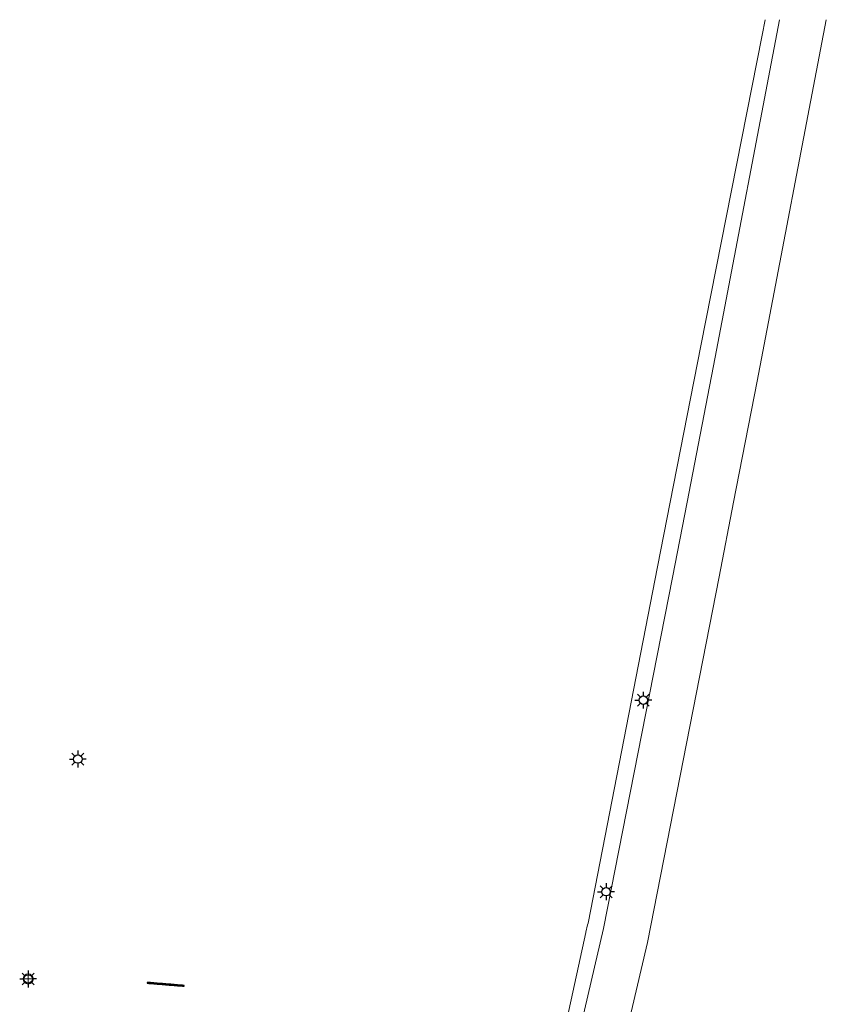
# Model space of a CAD drawing. Header units: metres. Extents: x 253535 to 254630, y 592458 to 593699.
# Tile 19 of 40: x 253668 to 253763, y 593077 to 593194. Entities that reach past the tile are written whole.
import ezdxf
from ezdxf.enums import TextEntityAlignment as Align

# ---------------------------------------------------------------- set-up
doc = ezdxf.new("R2010")
doc.units = ezdxf.units.M
for name, color, linetype in [('B-EI-OV-Mast_0_Symbool_Code', 7, 'Continuous'), ('B-EI-OV-Mast_1_Mastnummer-T', 7, 'Continuous'), ('B-EI-OV-Mast_2_Kast-en-Groep-T', 7, 'Continuous'), ('B-EI-OV-Mast_4_Overig_1-T', 7, 'Continuous'), ('B-EI-OV-Mast_5_Overig_2-T', 7, 'Continuous'), ('B-IN-LICHTMAST', 7, 'Continuous'), ('N-WB-ARC-BETONSTEEN KF', 253, 'Continuous')]:
    doc.layers.add(name, color=color, linetype=linetype)
doc.layers.add('B-WE-VH-OPENVERHARDING-GV', color=254, linetype='Continuous', lineweight=18)
doc.layers.add('N-WE-IE-MEUBILAIR_WEGMEUBILAIR-S', color=7, linetype='Continuous', lineweight=18)
doc.styles.add('ARIAL', font='arial.ttf')
pattern_1 = [(0, (250890.274, 586820.223), (0, 6.985), [5.08, -1.905]), (90, (250890.274, 586820.223), (-6.985, 4e-16), [5.08, -1.905])]

# ---------------------------------------------------------------- blocks, each defined once
blk = doc.blocks.new('SIE-WEG_LICHTMAST-SO')
at = {"color": 0}
for p, q in [((0, 0), (0, 0.497)), ((-0.484, 0), (0.466, 0)), ((0, 0), (0, -0.503))]:
    blk.add_line(p, q, dxfattribs=at)
blk.add_circle((0, 0), 0.3, dxfattribs=at)
blk = doc.blocks.new('*U55')
at = {"color": 0}
for points in [[(-2.5, 0), (-1.25, 0)], [(-1.77, 1.77), (-0.88, 0.88)], [(0, 2.5), (0, 1.25)], [(0.88, 0.88), (1.77, 1.77)], [(2.5, 0), (1.25, 0)], [(-1.77, -1.77), (-0.88, -0.88)], [(0, -1.25), (0, -2.5)], [(0.88, -0.88), (1.77, -1.77)]]:
    blk.add_lwpolyline(points, dxfattribs=at)
blk.add_circle((0, 0), 1.25, dxfattribs=at)
at = {"layer": 'B-EI-OV-Mast_0_Symbool_Code', "style": 'ARIAL'}
blk.add_attdef('CODE', text='', height=1.5, dxfattribs=at).set_placement((-10, 0), align=Align.MIDDLE_CENTER)
at = {"layer": 'B-EI-OV-Mast_1_Mastnummer-T', "style": 'ARIAL'}
blk.add_attdef('MASTNR', text='', height=0.75, dxfattribs=at).set_placement((6.75, 2.25), align=Align.MIDDLE_LEFT)
at = {"layer": 'B-EI-OV-Mast_2_Kast-en-Groep-T', "style": 'ARIAL'}
for tag, p in [('GROEP', (6.75, 0)), ('KASTNR', (6.75, 1.12))]:
    blk.add_attdef(tag, text='', height=0.75, dxfattribs=at).set_placement(p, align=Align.MIDDLE_LEFT)
at = {"layer": 'B-EI-OV-Mast_4_Overig_1-T', "style": 'ARIAL'}
blk.add_attdef('OVERIG1', text='', height=0.75, dxfattribs=at).set_placement((6.75, -1.12), align=Align.MIDDLE_LEFT)
at = {"layer": 'B-EI-OV-Mast_5_Overig_2-T', "style": 'ARIAL'}
blk.add_attdef('OVERIG2', text='', height=0.75, dxfattribs=at).set_placement((6.75, -2.25), align=Align.MIDDLE_LEFT)

msp = doc.modelspace()

# ---------------------------------------------------------------- hatches: boundary and pattern name
at = {"layer": 'N-WB-ARC-BETONSTEEN KF'}
h = msp.add_hatch(dxfattribs=at)
h.set_pattern_fill('ANGLE', color=252)
h.set_pattern_definition(pattern_1)
h.paths.add_polyline_path([(253682.83, 593079.85), (253682.63, 593079.87), (253682.63, 593079.77), (253682.83, 593079.75)])
h.paths.add_polyline_path([(253683.23, 593079.82), (253683.03, 593079.84), (253683.02, 593079.74), (253683.22, 593079.72)])
h.paths.add_polyline_path([(253683.63, 593079.79), (253683.43, 593079.8), (253683.42, 593079.7), (253683.62, 593079.69)])
h.paths.add_polyline_path([(253684.03, 593079.75), (253683.83, 593079.77), (253683.82, 593079.67), (253684.02, 593079.65)])
h.paths.add_polyline_path([(253684.43, 593079.72), (253684.23, 593079.74), (253684.22, 593079.64), (253684.42, 593079.62)])
h.paths.add_polyline_path([(253684.83, 593079.69), (253684.63, 593079.7), (253684.62, 593079.6), (253684.82, 593079.59)])
h.paths.add_polyline_path([(253685.23, 593079.65), (253685.03, 593079.67), (253685.02, 593079.57), (253685.22, 593079.55)])
h.paths.add_polyline_path([(253685.62, 593079.62), (253685.42, 593079.64), (253685.42, 593079.54), (253685.62, 593079.52)])
h.paths.add_polyline_path([(253686.02, 593079.59), (253685.82, 593079.6), (253685.82, 593079.5), (253686.01, 593079.49)])
h.paths.add_polyline_path([(253686.42, 593079.55), (253686.22, 593079.57), (253686.21, 593079.47), (253686.41, 593079.45)])
h.paths.add_polyline_path([(253686.82, 593079.52), (253686.62, 593079.54), (253686.61, 593079.44), (253686.81, 593079.42)])
h = msp.add_hatch(dxfattribs=at)
h.set_pattern_fill('ANGLE', color=252)
h.set_pattern_definition(pattern_1)
h.paths.add_polyline_path([(253682.83, 593079.85), (253682.63, 593079.87), (253682.63, 593079.77), (253682.83, 593079.75)])
h.paths.add_polyline_path([(253683.23, 593079.82), (253683.03, 593079.84), (253683.02, 593079.74), (253683.22, 593079.72)])
h.paths.add_polyline_path([(253683.63, 593079.79), (253683.43, 593079.8), (253683.42, 593079.7), (253683.62, 593079.69)])
h.paths.add_polyline_path([(253684.03, 593079.75), (253683.83, 593079.77), (253683.82, 593079.67), (253684.02, 593079.65)])
h.paths.add_polyline_path([(253684.43, 593079.72), (253684.23, 593079.74), (253684.22, 593079.64), (253684.42, 593079.62)])
h.paths.add_polyline_path([(253684.83, 593079.69), (253684.63, 593079.7), (253684.62, 593079.6), (253684.82, 593079.59)])
h.paths.add_polyline_path([(253685.23, 593079.65), (253685.03, 593079.67), (253685.02, 593079.57), (253685.22, 593079.55)])
h.paths.add_polyline_path([(253685.62, 593079.62), (253685.42, 593079.64), (253685.42, 593079.54), (253685.62, 593079.52)])
h.paths.add_polyline_path([(253686.02, 593079.59), (253685.82, 593079.6), (253685.82, 593079.5), (253686.01, 593079.49)])
h.paths.add_polyline_path([(253686.42, 593079.55), (253686.22, 593079.57), (253686.21, 593079.47), (253686.41, 593079.45)])
h.paths.add_polyline_path([(253686.82, 593079.52), (253686.62, 593079.54), (253686.61, 593079.44), (253686.81, 593079.42)])

# ---------------------------------------------------------------- linework, layer by layer
at = {"layer": 'B-WE-VH-OPENVERHARDING-GV', "color": 252}
for points in [[(253755.81, 593193.86), (253755.44, 593192.02), (253748.17, 593155.23), (253744.56, 593136.73), (253743.06, 593129.07), (253734.82, 593086.89), (253734.78, 593086.7), (253734.58, 593085.81), (253734.57, 593085.78), (253728.8, 593059.31)], [(253757.49, 593193.86), (253749.89, 593153.89), (253746.55, 593136.73), (253744.82, 593127.82), (253736.66, 593086.26), (253730.43, 593059.44)], [(253730.43, 593059.44), (253736.66, 593086.26), (253744.82, 593127.82), (253746.55, 593136.73), (253749.89, 593153.89), (253757.49, 593193.86)], [(253736.22, 593060.5), (253741.85, 593084.58), (253750.35, 593127.91), (253752.06, 593136.73), (253754.86, 593151.08), (253763.03, 593193.86)]]:
    msp.add_lwpolyline(points, dxfattribs=at)
at = {"layer": 'N-WB-ARC-BETONSTEEN KF', "color": 252}
for points in [[(253682.63, 593079.87), (253682.63, 593079.77), (253687.01, 593079.4), (253687.02, 593079.5)], [(253682.83, 593079.85), (253682.63, 593079.87), (253682.63, 593079.77), (253682.83, 593079.75)], [(253683.03, 593079.84), (253682.83, 593079.85), (253682.83, 593079.75), (253683.02, 593079.74)], [(253683.23, 593079.82), (253683.03, 593079.84), (253683.02, 593079.74), (253683.22, 593079.72)], [(253683.43, 593079.8), (253683.23, 593079.82), (253683.22, 593079.72), (253683.42, 593079.7)], [(253683.63, 593079.79), (253683.43, 593079.8), (253683.42, 593079.7), (253683.62, 593079.69)], [(253683.83, 593079.77), (253683.63, 593079.79), (253683.62, 593079.69), (253683.82, 593079.67)], [(253684.03, 593079.75), (253683.83, 593079.77), (253683.82, 593079.67), (253684.02, 593079.65)], [(253684.23, 593079.74), (253684.03, 593079.75), (253684.02, 593079.65), (253684.22, 593079.64)], [(253684.43, 593079.72), (253684.23, 593079.74), (253684.22, 593079.64), (253684.42, 593079.62)], [(253684.63, 593079.7), (253684.43, 593079.72), (253684.42, 593079.62), (253684.62, 593079.6)], [(253684.83, 593079.69), (253684.63, 593079.7), (253684.62, 593079.6), (253684.82, 593079.59)], [(253685.03, 593079.67), (253684.83, 593079.69), (253684.82, 593079.59), (253685.02, 593079.57)], [(253685.23, 593079.65), (253685.03, 593079.67), (253685.02, 593079.57), (253685.22, 593079.55)], [(253685.42, 593079.64), (253685.23, 593079.65), (253685.22, 593079.55), (253685.42, 593079.54)], [(253685.62, 593079.62), (253685.42, 593079.64), (253685.42, 593079.54), (253685.62, 593079.52)], [(253685.82, 593079.6), (253685.62, 593079.62), (253685.62, 593079.52), (253685.82, 593079.5)], [(253686.02, 593079.59), (253685.82, 593079.6), (253685.82, 593079.5), (253686.01, 593079.49)], [(253686.22, 593079.57), (253686.02, 593079.59), (253686.01, 593079.49), (253686.21, 593079.47)], [(253686.42, 593079.55), (253686.22, 593079.57), (253686.21, 593079.47), (253686.41, 593079.45)], [(253686.62, 593079.54), (253686.42, 593079.55), (253686.41, 593079.45), (253686.61, 593079.44)], [(253686.82, 593079.52), (253686.62, 593079.54), (253686.61, 593079.44), (253686.81, 593079.42)], [(253687.02, 593079.5), (253686.82, 593079.52), (253686.81, 593079.42), (253687.01, 593079.4)]]:
    msp.add_lwpolyline(points, close=True, dxfattribs=at)

# ---------------------------------------------------------------- block references
at = {"layer": 'B-IN-LICHTMAST', "color": 252, "xscale": 0.4, "yscale": 0.4, "zscale": 0.4}
for p in [(253741.37, 593113.28, -0.57), (253674.42, 593106.31, -0.49), (253736.96, 593090.6, -0.58), (253668.54, 593080.27, -0.57)]:
    msp.add_blockref('*U55', p, dxfattribs=at)
at = {"layer": 'N-WE-IE-MEUBILAIR_WEGMEUBILAIR-S', "color": 252, "xscale": 2, "yscale": 2, "zscale": 2}
msp.add_blockref('SIE-WEG_LICHTMAST-SO', (253668.56, 593080.27, -0.57), dxfattribs=at)

doc.saveas('drawing.dxf')
